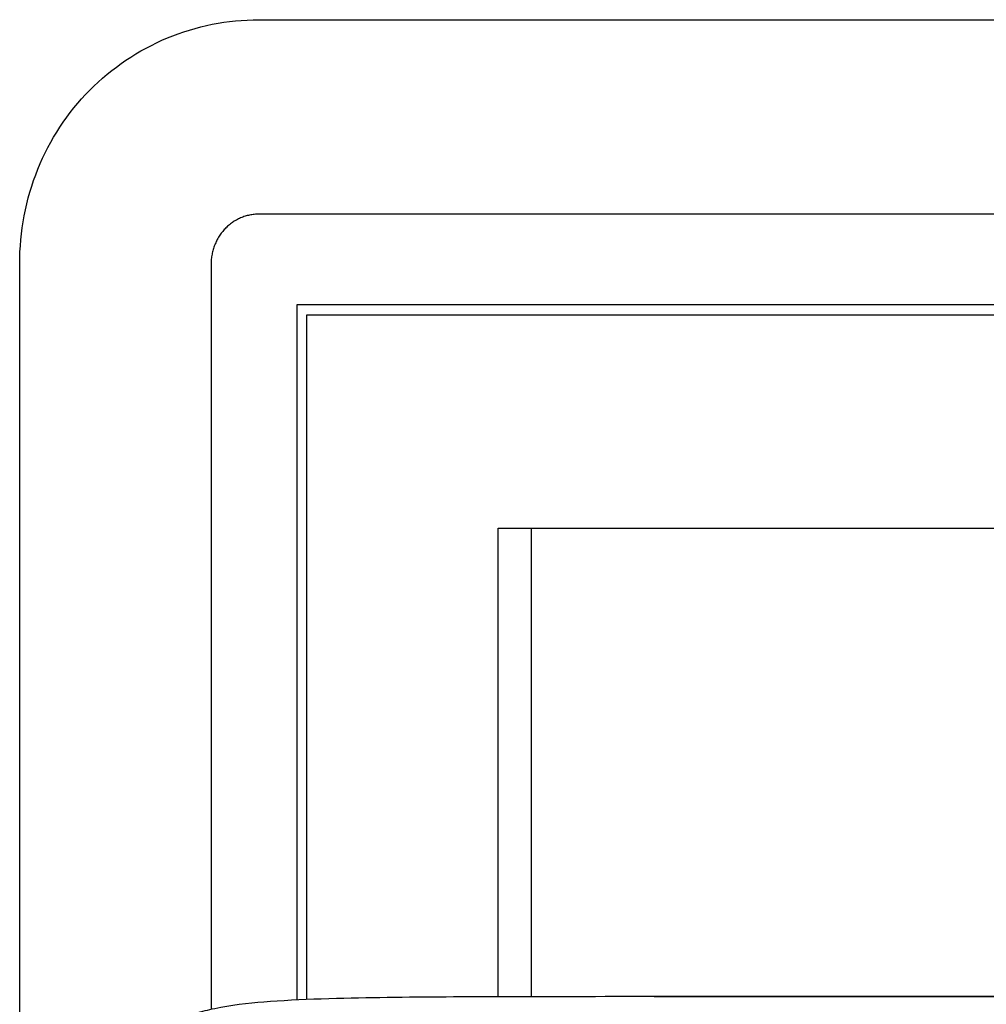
# Model space of a CAD drawing. Header units: millimetres. Extents: x -429 to 783, y -778 to 171.
# Tile 123 of 219: x 225 to 246, y -377 to -356. Entities that reach past the tile are written whole.
import ezdxf

# ---------------------------------------------------------------- set-up
doc = ezdxf.new("R2010")
doc.units = ezdxf.units.MM
doc.layers.get('0').update_dxf_attribs({"true_color": 0x000000})

msp = doc.modelspace()

# ---------------------------------------------------------------- linework, layer by layer
at = {"linetype": 'Continuous', "lineweight": -3}
for points, knots in [([(226.863, -357.615), (227.324, -357.149), (227.879, -356.776), (228.485, -356.524), (229.089, -356.273), (229.744, -356.142), (230.398, -356.143)], [2550.014055, 2550.014055, 2550.014055, 2550.014055, 2569.821186, 2569.821186, 2569.821186, 2589.586748, 2589.586748, 2589.586748, 2589.586748]), ([(225.398, -361.251), (225.398, -360.573), (225.525, -359.894), (225.779, -359.265), (226.027, -358.65), (226.396, -358.086), (226.863, -357.615)], [2509.545892, 2509.545892, 2509.545892, 2509.545892, 2530.013629, 2530.013629, 2530.013629, 2550.014055, 2550.014055, 2550.014055, 2550.014055]), ([(230.398, -360.207), (230.366, -360.207), (230.333, -360.208), (230.268, -360.215), (230.235, -360.22), (230.171, -360.233), (230.139, -360.241), (230.077, -360.261), (230.046, -360.273), (229.985, -360.299), (229.956, -360.313), (229.898, -360.345), (229.87, -360.363), (229.815, -360.401), (229.789, -360.421), (229.738, -360.464), (229.714, -360.487), (229.691, -360.511)], [4181.84995, 4181.84995, 4181.84995, 4181.84995, 4182.848376, 4182.848376, 4183.832395, 4183.832395, 4184.806986, 4184.806986, 4185.776836, 4185.776836, 4186.746705, 4186.746705, 4187.721284, 4187.721284, 4188.705341, 4188.705341, 4189.703733, 4189.703733, 4189.703733, 4189.703733]), ([(229.691, -360.511), (229.668, -360.535), (229.646, -360.56), (229.605, -360.613), (229.585, -360.64), (229.549, -360.697), (229.532, -360.726), (229.501, -360.787), (229.487, -360.818), (229.462, -360.881), (229.451, -360.913), (229.432, -360.979), (229.424, -361.012), (229.411, -361.08), (229.406, -361.114), (229.4, -361.182), (229.398, -361.217), (229.398, -361.251)], [4189.703733, 4189.703733, 4189.703733, 4189.703733, 4190.702159, 4190.702159, 4191.686178, 4191.686178, 4192.660769, 4192.660769, 4193.63062, 4193.63062, 4194.600488, 4194.600488, 4195.575067, 4195.575067, 4196.559124, 4196.559124, 4197.557516, 4197.557516, 4197.557516, 4197.557516]), ([(225.398, -456.167), (225.398, -450.607), (225.398, -442.019), (225.398, -430.781), (225.398, -422.325), (225.398, -415.64), (225.398, -410.568), (225.398, -406.915), (225.398, -403.431), (225.398, -399.013), (225.398, -393.897), (225.398, -388.349), (225.398, -381.663), (225.398, -374.497), (225.398, -367.34), (225.398, -363.223), (225.398, -361.251)], [2064.017193, 2064.017193, 2064.017193, 2064.017193, 2115.813131, 2143.936901, 2172.06067, 2200.18444, 2214.246325, 2228.30821, 2242.370094, 2256.431979, 2284.555749, 2312.679518, 2340.803288, 2397.050827, 2453.298366, 2509.545892, 2509.545892, 2509.545892, 2509.545892]), ([(229.398, -361.251), (229.398, -362.725), (229.398, -366.359), (229.398, -371.539), (229.398, -375.514), (229.398, -376.822)], [4197.557516, 4197.557516, 4197.557516, 4197.557516, 4239.619469, 4297.893517, 4324.584244, 4324.584244, 4324.584244, 4324.584244]), ([(231.198, -376.624), (231.198, -376.274), (231.198, -370.604), (231.198, -366.023), (231.198, -362.098)], [764.286207, 764.286207, 764.286207, 764.286207, 771.465503, 881.960575, 881.960575, 881.960575, 881.960575]), ([(231.398, -376.623), (231.398, -376.273), (231.398, -370.7), (231.398, -366.179), (231.398, -362.311)], [764.293598, 764.293598, 764.293598, 764.293598, 771.465503, 879.960575, 879.960575, 879.960575, 879.960575]), ([(235.398, -376.561), (235.398, -376.305), (235.398, -373.397), (235.398, -370.125), (235.398, -367.352), (235.398, -366.769)], [-3725.1867, -3725.1867, -3725.1867, -3725.1867, -3719.938219, -3664.940683, -3649.943147, -3649.943147, -3649.943147, -3649.943147]), ([(228.417, -377.239), (228.515, -377.169), (228.616, -377.108), (228.837, -376.998), (228.953, -376.951), (229.205, -376.868), (229.339, -376.834), (229.802, -376.736), (230.17, -376.695), (231.225, -376.609), (232.17, -376.587), (233.761, -376.563), (234.573, -376.559), (236.484, -376.554), (237.576, -376.554), (238.64, -376.554)], [0, 0, 0, 0, 3.754867, 3.754867, 7.624133, 7.624133, 11.803354, 11.803354, 21.946054, 21.946054, 44.061006, 44.061006, 68.576153, 68.576153, 103.400223, 103.400223, 103.400223, 103.400223])]:
    msp.add_open_spline(points, degree=3, knots=knots, dxfattribs=at)
for points, degree in [([(230.398, -356.143), (243.732, -356.143), (257.065, -356.143), (270.398, -356.143)], 3), ([(270.398, -360.207), (257.065, -360.207), (243.732, -360.207), (230.398, -360.207)], 3), ([(231.198, -362.098), (244.265, -362.098), (257.332, -362.098), (270.398, -362.098)], 3), ([(231.398, -362.311), (244.398, -362.311), (257.398, -362.311), (270.398, -362.311)], 3), ([(235.398, -366.769), (247.065, -366.769), (258.732, -366.769), (270.398, -366.769)], 3), ([(236.098, -376.556), (236.098, -371.662), (236.098, -366.769)], 2), ([(236.098, -376.559), (236.098, -376.557), (236.098, -376.556)], 2), ([(238.64, -376.554), (246.134, -376.554), (259.572, -376.554), (272.139, -376.554)], 3), ([(238.64, -376.554), (238.666, -376.554), (238.691, -376.556), (238.715, -376.558)], 3), ([(238.715, -376.558), (246.19, -376.558), (259.6, -376.558), (272.139, -376.558)], 3)]:
    msp.add_open_spline(points, degree=degree, dxfattribs=at)

doc.saveas('drawing.dxf')
